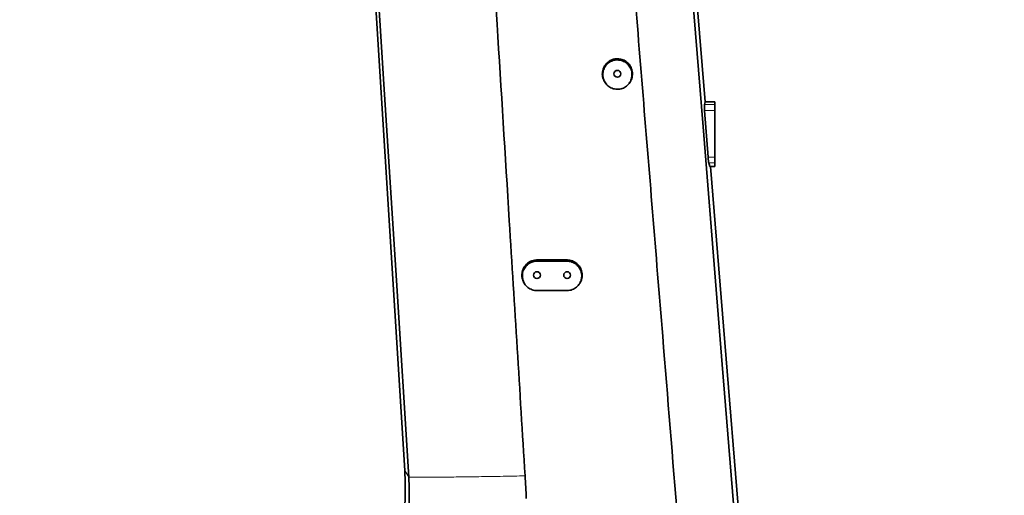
# Model space of a CAD drawing. Header units: millimetres. Extents: x 0 to 11920, y 0 to 8400.
# Tile 53 of 66: x 7168 to 8147, y 6025 to 6497. Entities that reach past the tile are written whole.
import ezdxf

# ---------------------------------------------------------------- set-up
doc = ezdxf.new("R2010")
doc.units = ezdxf.units.MM
doc.header["$LTSCALE"] = 20
doc.styles.add('SLDTEXTSTYLE0', font='TXT', dxfattribs={"width": 0.605})
doc.dimstyles.new('SLDDIMSTYLE0', dxfattribs={"dimtxt": 70, "dimasz": 70, "dimexe": 0, "dimexo": 0.0625, "dimgap": 17.5, "dimtad": 1, "dimdec": 1, "dimrnd": 1e-09, "dimzin": 12, "dimdsep": 46, "dimtxsty": 'SLDTEXTSTYLE0', "dimsah": 1, "dimcen": 0.09, "dimadec": 0, "dimazin": 3, "dimtfac": 1, "dimtofl": 0, "dimtmove": 0, "dimatfit": 3, "dimfxl": 1, "dimfrac": 2, "dimtolj": 1, "dimtzin": 12, "dimarcsym": 0})
doc.dimstyles.new('SLDDIMSTYLE1', dxfattribs={"dimtxt": 70, "dimasz": 70, "dimexe": 0, "dimexo": 0.0625, "dimgap": 17.5, "dimtad": 1, "dimdec": 0, "dimrnd": 1e-09, "dimzin": 12, "dimdsep": 46, "dimtxsty": 'SLDTEXTSTYLE0', "dimsah": 1, "dimcen": 0.09, "dimadec": 0, "dimazin": 3, "dimtfac": 1, "dimtofl": 0, "dimtmove": 0, "dimatfit": 3, "dimfxl": 1, "dimfrac": 2, "dimtolj": 1, "dimtzin": 12, "dimarcsym": 0})
doc.dimstyles.new('SLDDIMSTYLE3', dxfattribs={"dimtxt": 70, "dimasz": 70, "dimexe": 0, "dimexo": 0.0625, "dimgap": 17.5, "dimtad": 1, "dimdec": 1, "dimrnd": 1e-09, "dimzin": 12, "dimdsep": 46, "dimtxsty": 'SLDTEXTSTYLE0', "dimsah": 1, "dimcen": 0.09, "dimse1": 1, "dimsd1": 1, "dimadec": 0, "dimazin": 3, "dimtfac": 1, "dimtofl": 0, "dimtmove": 0, "dimatfit": 3, "dimfxl": 1, "dimfrac": 2, "dimtolj": 1, "dimtzin": 12, "dimarcsym": 0})

# ---------------------------------------------------------------- blocks, each defined once
blk = doc.blocks.new('_D_7')
at = {"color": 7, "linetype": 'Continuous', "lineweight": 0}
for p, q in [((7439.75, 7348.79), (6495.08, 7348.79)), ((6525.08, 7348.79), (6525.08, 4903.39)), ((6970.16, 4903.39), (6495.08, 4903.39))]:
    blk.add_line(p, q, dxfattribs=at)
at = {"color": 7, "linetype": 'Continuous', "lineweight": 18}
for points in [[(6525.08, 7348.79), (6515.08, 7278.79), (6535.08, 7278.79)], [(6525.08, 4903.39), (6535.08, 4973.39), (6515.08, 4973.39)]]:
    blk.add_solid(points, dxfattribs=at)
at = {"color": 7, "linetype": 'Continuous', "lineweight": 18, "insert": (6434.85, 6019.14), "char_height": 70, "attachment_point": 1, "rotation": 90, "style": 'SLDTEXTSTYLE0'}
blk.add_mtext('2445', dxfattribs=at)
blk = doc.blocks.new('_D_8')
at = {"color": 7, "linetype": 'Continuous', "lineweight": 0}
for p, q in [((7645.75, 6963.39), (6635.08, 6963.39)), ((6665.08, 6963.39), (6665.08, 5683.39)), ((7645.75, 5683.39), (6635.08, 5683.39))]:
    blk.add_line(p, q, dxfattribs=at)
at = {"color": 7, "linetype": 'Continuous', "lineweight": 18}
for points in [[(6665.08, 6963.39), (6655.08, 6893.39), (6675.08, 6893.39)], [(6665.08, 5683.39), (6675.08, 5753.39), (6655.08, 5753.39)]]:
    blk.add_solid(points, dxfattribs=at)
at = {"color": 7, "linetype": 'Continuous', "lineweight": 18, "insert": (6574.85, 6216.45), "char_height": 70, "attachment_point": 1, "rotation": 90, "style": 'SLDTEXTSTYLE0'}
blk.add_mtext('1280', dxfattribs=at)
blk = doc.blocks.new('_D_12')
at = {"color": 7, "linetype": 'Continuous', "lineweight": 0}
for p, q in [((9592.25, 6079.26), (9592.25, 6237.16)), ((9592.25, 6207.16), (9099.19, 6207.16))]:
    blk.add_line(p, q, dxfattribs=at)
at = {"color": 7, "linetype": 'Continuous', "lineweight": 18}
blk.add_solid([(9592.25, 6207.16), (9522.25, 6217.16), (9522.25, 6197.16)], dxfattribs=at)
at = {"color": 7, "linetype": 'Continuous', "lineweight": 18, "insert": (9099.19, 6297.4), "char_height": 70, "attachment_point": 1, "style": 'SLDTEXTSTYLE0'}
blk.add_mtext('2230', dxfattribs=at)

msp = doc.modelspace()

# ---------------------------------------------------------------- linework, layer by layer
at = {"color": 7, "linetype": 'Continuous', "lineweight": 35}
for p, q in [((7804.24, 6976.02), (7850.07, 6415.39)), ((7551.29, 6049.14), (7495.05, 6953.77)), ((7750.59, 6434.61), (7751.03, 6434)), ((7774.47, 6434), (7774.91, 6434.61)), ((7849.24, 6412.95), (7850.07, 6415.39)), ((7859.75, 6415.39), (7850.07, 6415.39)), ((7859.75, 6415.39), (7859.75, 6412.95)), ((7859.75, 6412.95), (7859.75, 6407.01)), ((7852.93, 6360.63), (7849.39, 6407.01)), ((7859.75, 6407.01), (7859.75, 6360.63)), ((7854.71, 6351.39), (7853.65, 6354.82)), ((7859.75, 6360.63), (7859.75, 6354.82)), ((7859.75, 6354.82), (7859.75, 6351.39)), ((7859.75, 6351.39), (7854.71, 6351.39)), ((7855.31, 6351.39), (7890.12, 5925.56)), ((7712.75, 6258.39), (7682.75, 6258.39)), ((7682.75, 6257.21), (7712.75, 6257.21)), ((7712.75, 6228), (7682.75, 6228))]:
    msp.add_line(p, q, dxfattribs=at)
at = {"color": 8, "linetype": 'Continuous', "lineweight": 18}
for p, q in [((7859.75, 6412.95), (7849.24, 6412.95)), ((7859.75, 6407.01), (7849.39, 6407.01)), ((7859.75, 6360.63), (7852.93, 6360.63)), ((7859.75, 6354.82), (7853.65, 6354.82)), ((7682.75, 6257.21), (7682.75, 6258.39)), ((7712.75, 6257.21), (7712.75, 6258.39)), ((7555.26, 6042.59), (7551.29, 6049.14))]:
    msp.add_line(p, q, dxfattribs=at)
at = {"color": 7, "linetype": 'Continuous', "lineweight": 35, "flags": 128}
for points in [[(7555.26, 6042.59), (7542.97, 6237.92), (7530.68, 6433.26), (7514.74, 6686.55)], [(7823.97, 6686.55), (7847.86, 6390.85), (7866.96, 6154.55), (7886.05, 5918.25)]]:
    msp.add_lwpolyline(points, dxfattribs=at)
at = {"color": 7, "linetype": 'Continuous', "lineweight": 35}
for centre in [(7762.75, 6443.39), (7682.75, 6243.39), (7712.75, 6243.39)]:
    msp.add_circle(centre, 3.4, dxfattribs=at)
for centre, start_param, end_param in [((7849.75, 6407.01), 0.137416, 1.566249), ((7853.29, 6360.63), 1.566249, 2.887899)]:
    msp.add_ellipse(centre, major_axis=(-0.46, 6), ratio=0.05931, start_param=start_param, end_param=end_param, dxfattribs=at)
for points, knots in [([(7824.74, 5974.91), (7824.05, 5983.28), (7818.35, 6052.57), (7806.04, 6204.08), (7787.63, 6429.39), (7774.2, 6593.78), (7767.49, 6675.95)], [0, 0, 0, 0, 0.035827, 0.296503, 0.648376, 1, 1, 1, 1]), ([(7633.36, 6649.95), (7634.22, 6636.83), (7635.92, 6610.6), (7639.02, 6558.12), (7645.61, 6453.66), (7656.44, 6277.89), (7665.74, 6128.36), (7670.98, 6043.94)], [0, 0, 0, 0, 0.064939, 0.129878, 0.259756, 0.58211, 1, 1, 1, 1]), ([(7762.75, 6458.39), (7761.91, 6458.35), (7760.23, 6458.26), (7757.77, 6457.61), (7755.46, 6456.58), (7753.35, 6455.17), (7751.52, 6453.43), (7749.99, 6451.41), (7748.83, 6449.16), (7748.05, 6446.74), (7747.7, 6444.22), (7747.78, 6441.68), (7748.28, 6439.18), (7749.22, 6436.82), (7750.02, 6435.29), (7750.58, 6434.63), (7750.59, 6434.61)], [0, 0, 0, 0, 0.07653, 0.15306, 0.229586, 0.306114, 0.382716, 0.459319, 0.536129, 0.61294, 0.689971, 0.767002, 0.844092, 0.921182, 0.998219, 1, 1, 1, 1]), ([(7762.75, 6427.99), (7763.56, 6428.03), (7765.18, 6428.11), (7767.55, 6428.74), (7769.77, 6429.74), (7771.8, 6431.1), (7773.58, 6432.78), (7775.06, 6434.74), (7776.18, 6436.92), (7776.94, 6439.27), (7777.29, 6441.72), (7777.22, 6444.2), (7776.74, 6446.64), (7775.86, 6448.96), (7774.6, 6451.1), (7773, 6452.99), (7771.1, 6454.58), (7768.98, 6455.83), (7766.67, 6456.69), (7764.27, 6457.16), (7761.83, 6457.2), (7759.41, 6456.85), (7757.1, 6456.08), (7754.94, 6454.95), (7753, 6453.46), (7751.33, 6451.67), (7749.98, 6449.62), (7748.99, 6447.37), (7748.39, 6444.97), (7748.19, 6442.5), (7748.41, 6440.03), (7749.04, 6437.63), (7750.08, 6435.37), (7751.47, 6433.31), (7753.19, 6431.53), (7755.17, 6430.06), (7757.37, 6428.96), (7759.91, 6428.16), (7761.74, 6428.05), (7762.75, 6427.99)], [0, 0, 0, 0, 0.026625, 0.053251, 0.079873, 0.106496, 0.133189, 0.159883, 0.186751, 0.213619, 0.24066, 0.267701, 0.294811, 0.321921, 0.348992, 0.376062, 0.403005, 0.429947, 0.456717, 0.483487, 0.510105, 0.536724, 0.563304, 0.589884, 0.616551, 0.643219, 0.67003, 0.696842, 0.723821, 0.7508, 0.777903, 0.805006, 0.832113, 0.859219, 0.886206, 0.913191, 0.940006, 0.966819, 1, 1, 1, 1]), ([(7774.88, 6434.63), (7775.25, 6435.15), (7776.1, 6436.37), (7777.01, 6438.52), (7777.63, 6440.98), (7777.82, 6443.52), (7777.58, 6446.05), (7776.93, 6448.51), (7775.86, 6450.82), (7774.42, 6452.93), (7772.65, 6454.75), (7770.6, 6456.26), (7768.33, 6457.38), (7765.7, 6458.21), (7763.8, 6458.33), (7762.75, 6458.39)], [0, 0, 0, 0, 0.05811, 0.134864, 0.2118, 0.288736, 0.365827, 0.442918, 0.520024, 0.59713, 0.674074, 0.751017, 0.827763, 0.904508, 1, 1, 1, 1]), ([(7682.75, 6258.39), (7681.91, 6258.35), (7680.23, 6258.26), (7677.77, 6257.61), (7675.46, 6256.58), (7673.35, 6255.17), (7671.52, 6253.43), (7669.99, 6251.41), (7668.83, 6249.16), (7668.05, 6246.74), (7667.7, 6244.22), (7667.78, 6241.68), (7668.28, 6239.18), (7669.22, 6236.82), (7670.02, 6235.29), (7670.58, 6234.63), (7670.59, 6234.62)], [0, 0, 0, 0, 0.07655, 0.153101, 0.229648, 0.306195, 0.382818, 0.459441, 0.536272, 0.613103, 0.690154, 0.767206, 0.844316, 0.921426, 0.998484, 1, 1, 1, 1]), ([(7682.75, 6228), (7681.95, 6228.04), (7680.33, 6228.12), (7677.97, 6228.75), (7675.73, 6229.74), (7673.71, 6231.1), (7671.92, 6232.78), (7670.45, 6234.74), (7669.31, 6236.93), (7668.56, 6239.27), (7668.2, 6241.73), (7668.26, 6244.2), (7668.74, 6246.65), (7669.62, 6248.97), (7670.88, 6251.12), (7672.48, 6253.01), (7674.38, 6254.61), (7676.5, 6255.86), (7678.81, 6256.72), (7680.92, 6257.15), (7682.25, 6257.19), (7682.75, 6257.21)], [0, 0, 0, 0, 0.052486, 0.106498, 0.158983, 0.212983, 0.265615, 0.319753, 0.372728, 0.42722, 0.48053, 0.535378, 0.588819, 0.643813, 0.697171, 0.75209, 0.805193, 0.859856, 0.91262, 0.966931, 1, 1, 1, 1]), ([(7724.88, 6234.65), (7725.07, 6234.9), (7725.79, 6235.81), (7726.66, 6237.64), (7727.45, 6240.04), (7727.8, 6242.56), (7727.73, 6245.1), (7727.22, 6247.6), (7726.31, 6249.98), (7725, 6252.16), (7723.36, 6254.1), (7721.4, 6255.73), (7719.2, 6257.01), (7716.82, 6257.89), (7714.64, 6258.33), (7713.28, 6258.37), (7712.75, 6258.39)], [0, 0, 0, 0, 0.028894, 0.105723, 0.182551, 0.2596, 0.33665, 0.413758, 0.490865, 0.567921, 0.644975, 0.7219, 0.798824, 0.875553, 0.952282, 1, 1, 1, 1]), ([(7712.75, 6257.21), (7713.56, 6257.16), (7715.19, 6257.08), (7717.55, 6256.45), (7719.78, 6255.45), (7721.81, 6254.09), (7723.59, 6252.41), (7725.07, 6250.45), (7726.19, 6248.26), (7726.95, 6245.91), (7727.3, 6243.46), (7727.24, 6240.98), (7726.75, 6238.54), (7725.87, 6236.21), (7724.61, 6234.07), (7723.01, 6232.18), (7721.11, 6230.59), (7718.98, 6229.34), (7716.68, 6228.48), (7714.57, 6228.06), (7713.25, 6228.01), (7712.75, 6228)], [0, 0, 0, 0, 0.05325, 0.1065, 0.159743, 0.212988, 0.266372, 0.319757, 0.37349, 0.427225, 0.481301, 0.535378, 0.589593, 0.643807, 0.697949, 0.752089, 0.805978, 0.859865, 0.913401, 0.966936, 1, 1, 1, 1]), ([(7670.58, 6234.62), (7670.66, 6234.51), (7670.81, 6234.31), (7670.95, 6234.12), (7671.01, 6234.02)], [0, 0, 0, 0, 0.524979, 1, 1, 1, 1]), ([(7724.49, 6234.02), (7724.56, 6234.12), (7724.7, 6234.31), (7724.84, 6234.51), (7724.92, 6234.62)], [0, 0, 0, 0, 0.475022, 1, 1, 1, 1]), ([(7537.92, 5940.13), (7539.66, 5946), (7543.14, 5957.74), (7546.99, 5975.71), (7549.81, 5993.87), (7551.47, 6012.16), (7552.1, 6030.62), (7551.56, 6042.94), (7551.28, 6049.14)], [0, 0, 0, 0, 0.1662433, 0.3325055, 0.4987824, 0.6650694, 0.8313611, 1, 1, 1, 1]), ([(7541.81, 5931.95), (7543.18, 5936.53), (7545.93, 5945.7), (7549.22, 5959.67), (7551.91, 5973.78), (7553.87, 5987.76), (7555.18, 6001.56), (7555.84, 6015.19), (7555.94, 6028.88), (7555.49, 6038.02), (7555.26, 6042.59)], [0, 0, 0, 0, 0.127933, 0.256149, 0.384082, 0.512298, 0.633735, 0.755173, 0.877587, 1, 1, 1, 1]), ([(7670.98, 6043.94), (7671.24, 6040.2), (7671.75, 6032.71), (7672, 6025.2), (7672.12, 6021.44)], [0, 0, 0, 0, 0.499934, 1, 1, 1, 1])]:
    msp.add_open_spline(points, degree=3, knots=knots, dxfattribs=at)
at = {"color": 8, "linetype": 'Continuous', "lineweight": 18}
msp.add_open_spline([(7555.26, 6042.59), (7560.79, 6042.59), (7571.86, 6042.58), (7589.07, 6042.67), (7607.6, 6042.84), (7627.56, 6043.1), (7648.95, 6043.46), (7663.64, 6043.78), (7670.98, 6043.94)], degree=3, knots=[0, 0, 0, 0, 0.154807, 0.309636, 0.464478, 0.642999, 0.821511, 1, 1, 1, 1], dxfattribs=at)

# ---------------------------------------------------------------- dimensions: what is measured, and where the dimension line sits
at = {"color": 7, "linetype": 'Continuous', "lineweight": 18}
for base, p1, p2, dimstyle, picture, middle in [((6525.08, 4903.39), (7443.75, 7348.79), (6974.16, 4903.39), 'SLDDIMSTYLE1', '_D_7', (6525.08, 6126.09)), ((6665.08, 5683.39), (7649.75, 6963.39), (7649.75, 5683.39), 'SLDDIMSTYLE0', '_D_8', (6665.08, 6323.39))]:
    dim = msp.add_linear_dim(base=base, p1=p1, p2=p2, angle=90, dimstyle=dimstyle, dxfattribs=at)
    dim.commit()
    dim.dimension.update_dxf_attribs({"geometry": picture, "text_midpoint": middle, "dimtype": 160})
dim = msp.add_linear_dim(base=(7362.25, 6207.16), p1=(9592.25, 6075.26), p2=(7362.25, 6027.76), dimstyle='SLDDIMSTYLE3', dxfattribs=at)
dim.commit()
dim.dimension.update_dxf_attribs({"geometry": '_D_12', "text_midpoint": (9206.13, 6207.16), "dimtype": 160})

doc.saveas('drawing.dxf')
